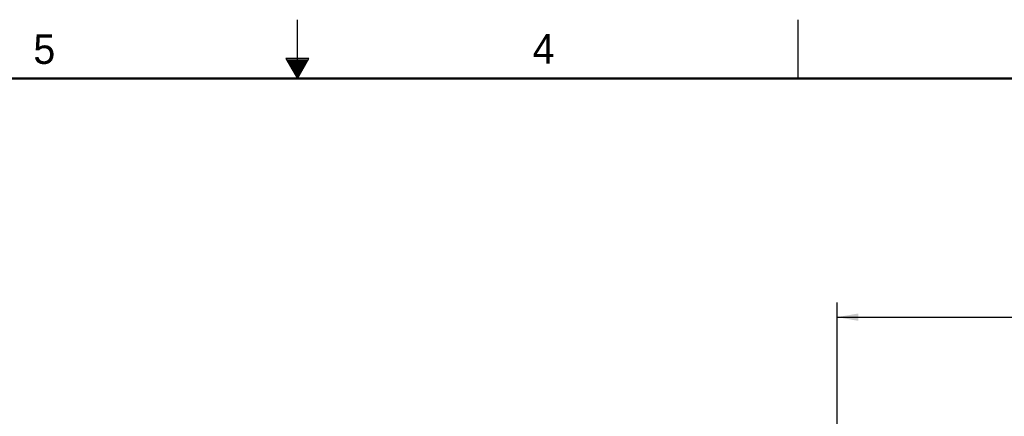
# Model space of a CAD drawing. Header units: inches. Extents: x 0 to 34, y 0 to 22.
# Tile 67 of 83: x 14.6 to 23, y 18.6 to 22. Entities that reach past the tile are written whole.
import ezdxf

# ---------------------------------------------------------------- set-up
doc = ezdxf.new("R2010")
doc.units = ezdxf.units.IN
doc.header["$LTSCALE"] = 1.87
doc.header["$MEASUREMENT"] = 0
doc.layers.get('0').update_dxf_attribs({"linetype": 'CONTINUOUS'})
doc.layers.add('DIMENSIONS', color=7, linetype='CONTINUOUS')
doc.styles.get("Standard").update_dxf_attribs({"font": 'txt', "width": 0.8})
doc.dimstyles.new('DIMSTYLE_1', dxfattribs={"dimtxt": 0.125, "dimasz": 0.18, "dimexe": 0.18, "dimexo": 0.0625, "dimgap": 0.09, "dimtad": 0, "dimtih": 1, "dimtoh": 1, "dimdec": 3, "dimzin": 4, "dimdsep": 46, "dimtxsty": 'STANDARD', "dimblk": '_FILLED', "dimblk1": '_FILLED', "dimblk2": '_FILLED', "dimcen": 0.09, "dimadec": 0, "dimazin": 0, "dimtp": 0.01, "dimtm": 0.01, "dimtfac": 1, "dimtdec": 3, "dimtofl": 0, "dimtmove": 0, "dimatfit": 3, "dimldrblk": '_FILLED', "dimfxl": 1, "dimtolj": 1, "dimtzin": 4, "dimarcsym": 0})

# ---------------------------------------------------------------- blocks, each defined once
blk = doc.blocks.new('_FILLED')
at = {"color": 0, "linetype": 'BYBLOCK'}
blk.add_solid([(0, 0), (-1, 0.174), (-1, -0.174)], dxfattribs=at)
blk = doc.blocks.new('*D5')
at = {"layer": 'DIMENSIONS', "color": 2, "linetype": 'CONTINUOUS'}
for p, q in [((21.5825, 16.2534), (21.5825, 19.6002)), ((28.0825, 16.2534), (28.0825, 19.6002)), ((21.5825, 19.4752), (24.9569, 19.4752)), ((28.0825, 19.4752), (26.4069, 19.4752))]:
    blk.add_line(p, q, dxfattribs=at)
at = {"layer": 'DIMENSIONS', "color": 2, "linetype": 'CONTINUOUS', "xscale": 0.18, "yscale": 0.18, "zscale": 0.18, "rotation": 180}
blk.add_blockref('_FILLED', (21.5825, 19.4752), dxfattribs=at)
at = {"layer": 'DIMENSIONS', "color": 2, "linetype": 'CONTINUOUS', "xscale": 0.18, "yscale": 0.18, "zscale": 0.18}
blk.add_blockref('_FILLED', (28.0825, 19.4752), dxfattribs=at)
at = {"layer": 'DIMENSIONS', "color": 2, "linetype": 'CONTINUOUS', "width": 0.8}
for s, p in [('6.500', (25.0194, 19.4127)), ('[', (25.6444, 19.4127)), ('165.1', (25.7444, 19.4127)), (']', (26.2444, 19.4127))]:
    blk.add_text(s, height=0.125, dxfattribs=at).set_placement(p)

msp = doc.modelspace()

# ---------------------------------------------------------------- linework, layer by layer
at = {"color": 2, "linetype": 'CONTINUOUS'}
for p, q in [((17, 21.5), (17, 22)), ((21.25, 22), (21.25, 21.5)), ((16.902, 21.6697), (17, 21.5)), ((17.098, 21.6697), (16.902, 21.6697)), ((16.9076, 21.66), (17.0924, 21.66)), ((17, 21.5), (17.098, 21.6697)), ((16.9134, 21.65), (17.0866, 21.65)), ((16.9192, 21.64), (17.0808, 21.64)), ((16.925, 21.63), (17.0751, 21.63)), ((16.9307, 21.62), (17.0693, 21.62)), ((16.9365, 21.61), (17.0635, 21.61)), ((16.9423, 21.6), (17.0578, 21.6)), ((16.9481, 21.59), (17.052, 21.59)), ((16.9538, 21.58), (17.0462, 21.58)), ((16.9596, 21.57), (17.0404, 21.57)), ((16.9654, 21.56), (17.0347, 21.56)), ((16.9712, 21.55), (17.0289, 21.55)), ((16.9769, 21.54), (17.0231, 21.54)), ((16.9827, 21.53), (17.0173, 21.53)), ((16.9885, 21.52), (17.0116, 21.52)), ((16.9942, 21.51), (17.0058, 21.51))]:
    msp.add_line(p, q, dxfattribs=at)
at = {"color": 7, "linetype": 'CONTINUOUS', "const_width": 0.02}
msp.add_lwpolyline([(33.5, 21.5), (0.5, 21.5)], dxfattribs=at)

# ---------------------------------------------------------------- texts
at = {"color": 2, "linetype": 'CONTINUOUS'}
for s, p in [('5', (14.7577, 21.6247)), ('4', (18.9977, 21.6277))]:
    msp.add_text(s, height=0.25, dxfattribs=at).set_placement(p)

# ---------------------------------------------------------------- dimensions: what is measured, and where the dimension line sits
at = {"layer": 'DIMENSIONS', "color": 2, "linetype": 'CONTINUOUS'}
dim = msp.add_linear_dim(base=(28.0825, 19.4752), p1=(21.5825, 16.2534), p2=(28.0825, 16.2534), dimstyle='DIMSTYLE_1', dxfattribs=at)
dim.commit()
dim.dimension.update_dxf_attribs({"geometry": '*D5', "text_midpoint": (25.6819, 19.4752), "dimtype": 160})

doc.saveas('drawing.dxf')
